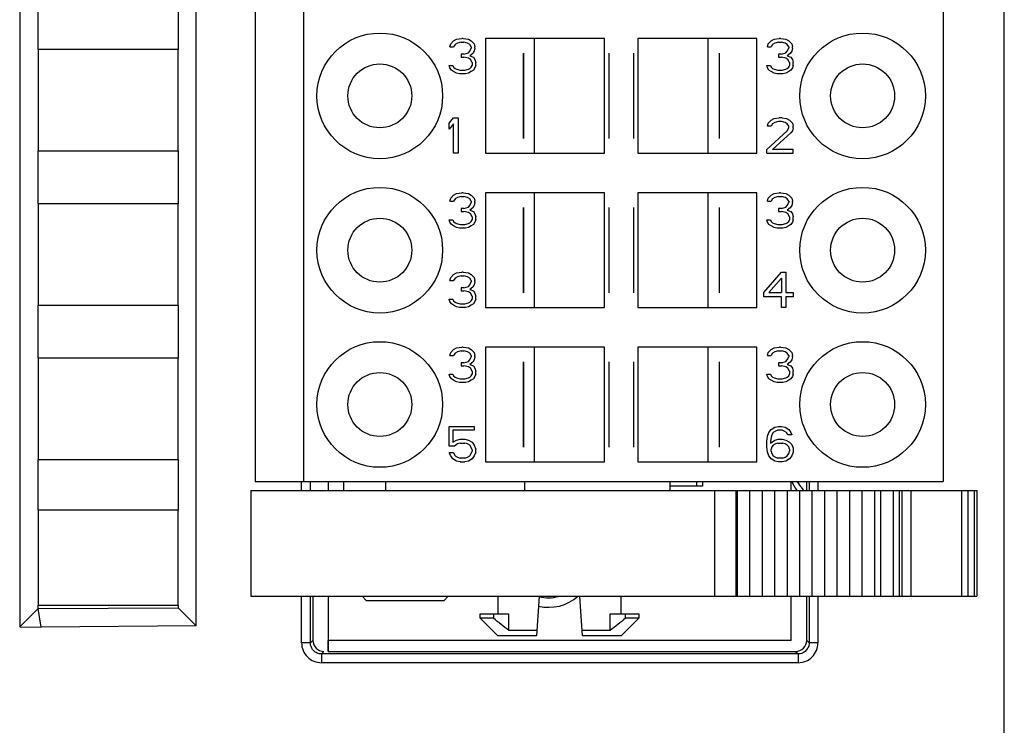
# Model space of a CAD drawing. Header units: millimetres. Extents: x 0 to 594, y 0 to 420.
# Tile 186 of 236: x 437 to 459, y 155 to 171. Entities that reach past the tile are written whole.
import ezdxf

# ---------------------------------------------------------------- set-up
doc = ezdxf.new("R2010")
doc.units = ezdxf.units.MM
doc.header["$LTSCALE"] = 32.67
doc.layers.get('0').update_dxf_attribs({"linetype": 'CONTINUOUS'})
for name, color, linetype in [('02___PRT_ALL_AXES', 7, 'CONTINUOUS'), ('1', 7, 'CONTINUOUS'), ('INTFCLR_139', 7, 'CONTINUOUS')]:
    doc.layers.add(name, color=color, linetype=linetype)

msp = doc.modelspace()

# ---------------------------------------------------------------- linework, layer by layer
at = {"color": 9, "linetype": 'CONTINUOUS'}
for p, q in [((459.4183, 147.6325), (459.4183, 237.39672)), ((443.4797, 160.81461), (443.4797, 161.01461)), ((443.67958, 160.81461), (443.67958, 161.01461)), ((445.38849, 160.81461), (445.38849, 161.01461)), ((448.54278, 160.81461), (448.54278, 161.01461)), ((452.84143, 160.81461), (452.84143, 158.41461)), ((453.32501, 160.81461), (453.32501, 158.41461)), ((454.99181, 161.01461), (454.99181, 160.81461)), ((455.19169, 161.01461), (455.19169, 160.81461)), ((456.61169, 160.81461), (456.61169, 158.41461)), ((456.89454, 160.81461), (456.89454, 158.41461)), ((457.03592, 160.81461), (457.03592, 158.41461)), ((457.29449, 160.81461), (457.29449, 158.41461)), ((458.45021, 160.81461), (458.45021, 158.41461)), ((458.59164, 160.81461), (458.59164, 158.41461)), ((458.73301, 160.81461), (458.73301, 158.41461)), ((443.4797, 157.35834), (443.4797, 158.41461)), ((443.67958, 157.35834), (443.67958, 158.41461)), ((454.99181, 158.41461), (454.99181, 157.35834)), ((455.19169, 158.41461), (455.19169, 157.35834)), ((443.67958, 157.35834), (443.4797, 157.35834)), ((443.67958, 157.35834), (443.73569, 157.41446)), ((454.99181, 157.35834), (454.93569, 157.41446)), ((455.19169, 157.35834), (454.99181, 157.35834)), ((443.98554, 157.16461), (443.92943, 157.10849)), ((454.74196, 157.10849), (443.92943, 157.10849)), ((443.92943, 157.10849), (443.92943, 156.90861)), ((454.68585, 157.16461), (454.74196, 157.10849)), ((454.74196, 157.10849), (454.74196, 156.90861)), ((454.74196, 156.90861), (443.92943, 156.90861))]:
    msp.add_line(p, q, dxfattribs=at)
at = {"color": 7, "linetype": 'CONTINUOUS'}
for p, q in [((437.08569, 227.11218), (437.08569, 157.71946)), ((441.08569, 157.74824), (441.08569, 227.07925)), ((442.42849, 224.01461), (442.42849, 161.01461)), ((443.52849, 161.01461), (443.52849, 224.01461)), ((458.02849, 224.01461), (458.02849, 161.01461)), ((437.50582, 170.81461), (437.50582, 172.01461)), ((440.68157, 172.01461), (440.68157, 170.81461)), ((446.84516, 170.87737), (446.86183, 170.94546)), ((446.84516, 170.87737), (446.92849, 170.87737)), ((446.86183, 170.94546), (446.92849, 171.01354)), ((446.92849, 171.01354), (446.99516, 171.04759)), ((446.96183, 170.92844), (446.92849, 170.87737)), ((447.01183, 170.96248), (446.96183, 170.92844)), ((446.99516, 171.04759), (447.11183, 171.06461)), ((447.09516, 170.9795), (447.01183, 170.96248)), ((447.09516, 170.9795), (447.16183, 170.9795)), ((447.14516, 171.06461), (447.11183, 171.06461)), ((447.14516, 171.06461), (447.26183, 171.04759)), ((447.24516, 170.96248), (447.16183, 170.9795)), ((447.29516, 170.92844), (447.24516, 170.96248)), ((447.26183, 171.04759), (447.32849, 171.01354)), ((447.32849, 170.87737), (447.29516, 170.92844)), ((447.32849, 171.01354), (447.39516, 170.94546)), ((447.32849, 170.87737), (447.32849, 170.84333)), ((447.39516, 170.94546), (447.41183, 170.87737)), ((447.41183, 170.84333), (447.41183, 170.87737)), ((450.35349, 171.06461), (447.65351, 171.06461)), ((447.65351, 171.06461), (447.65351, 168.46461)), ((448.75349, 171.06461), (448.75349, 168.46461)), ((450.35349, 168.46461), (450.35349, 171.06461)), ((453.80348, 171.06461), (451.10349, 171.06461)), ((451.10349, 171.06461), (451.10349, 168.46461)), ((452.70349, 168.46461), (452.70349, 171.06461)), ((453.80348, 168.46461), (453.80348, 171.06461)), ((454.04516, 170.87737), (454.06183, 170.94546)), ((454.04516, 170.87737), (454.12849, 170.87737)), ((454.06183, 170.94546), (454.12849, 171.01354)), ((454.12849, 171.01354), (454.19516, 171.04759)), ((454.16183, 170.92844), (454.12849, 170.87737)), ((454.21183, 170.96248), (454.16183, 170.92844)), ((454.19516, 171.04759), (454.31183, 171.06461)), ((454.29516, 170.9795), (454.21183, 170.96248)), ((454.29516, 170.9795), (454.36183, 170.9795)), ((454.34516, 171.06461), (454.31183, 171.06461)), ((454.34516, 171.06461), (454.46183, 171.04759)), ((454.44516, 170.96248), (454.36183, 170.9795)), ((454.49516, 170.92844), (454.44516, 170.96248)), ((454.46183, 171.04759), (454.52849, 171.01354)), ((454.52849, 170.87737), (454.49516, 170.92844)), ((454.52849, 171.01354), (454.59516, 170.94546)), ((454.52849, 170.87737), (454.52849, 170.84333)), ((454.59516, 170.94546), (454.61183, 170.87737)), ((454.61183, 170.84333), (454.61183, 170.87737)), ((440.68169, 170.81461), (437.50569, 170.81461)), ((437.50569, 170.81461), (437.50569, 168.51461)), ((440.68169, 168.51461), (440.68169, 170.81461)), ((447.16183, 170.70716), (447.09516, 170.70716)), ((447.09516, 170.70716), (447.09516, 170.63908)), ((447.09516, 170.63908), (447.16183, 170.63908)), ((447.16183, 170.70716), (447.26183, 170.7412)), ((447.26183, 170.62206), (447.16183, 170.63908)), ((447.26183, 170.7412), (447.29516, 170.77525)), ((447.29516, 170.77525), (447.32849, 170.84333)), ((447.36183, 170.72418), (447.29516, 170.67312)), ((447.29516, 170.67312), (447.37849, 170.63908)), ((447.39516, 170.77525), (447.36183, 170.72418)), ((447.37849, 170.63908), (447.41183, 170.58801)), ((447.41183, 170.84333), (447.39516, 170.77525)), ((454.36183, 170.70716), (454.29516, 170.70716)), ((454.29516, 170.70716), (454.29516, 170.63908)), ((454.29516, 170.63908), (454.36183, 170.63908)), ((454.36183, 170.70716), (454.46183, 170.7412)), ((454.46183, 170.62206), (454.36183, 170.63908)), ((454.46183, 170.7412), (454.49516, 170.77525)), ((454.49516, 170.77525), (454.52849, 170.84333)), ((454.56183, 170.72418), (454.49516, 170.67312)), ((454.49516, 170.67312), (454.57849, 170.63908)), ((454.59516, 170.77525), (454.56183, 170.72418)), ((454.57849, 170.63908), (454.61183, 170.58801)), ((454.61183, 170.84333), (454.59516, 170.77525)), ((446.82849, 170.45184), (446.91183, 170.45184)), ((446.84516, 170.40078), (446.82849, 170.45184)), ((446.91183, 170.45184), (446.92849, 170.4178)), ((446.92849, 170.4178), (446.96183, 170.38376)), ((447.31183, 170.58801), (447.26183, 170.62206)), ((447.29516, 170.38376), (447.32849, 170.4178)), ((447.34516, 170.51993), (447.31183, 170.58801)), ((447.32849, 170.4178), (447.34516, 170.45184)), ((447.34516, 170.51993), (447.34516, 170.45184)), ((447.41183, 170.58801), (447.42849, 170.51993)), ((447.42849, 170.45184), (447.41183, 170.40078)), ((447.42849, 170.45184), (447.42849, 170.51993)), ((454.02849, 170.45184), (454.11183, 170.45184)), ((454.04516, 170.40078), (454.02849, 170.45184)), ((454.11183, 170.45184), (454.12849, 170.4178)), ((454.12849, 170.4178), (454.16183, 170.38376)), ((454.51183, 170.58801), (454.46183, 170.62206)), ((454.49516, 170.38376), (454.52849, 170.4178)), ((454.54516, 170.51993), (454.51183, 170.58801)), ((454.52849, 170.4178), (454.54516, 170.45184)), ((454.54516, 170.51993), (454.54516, 170.45184)), ((454.61183, 170.58801), (454.62849, 170.51993)), ((454.62849, 170.45184), (454.61183, 170.40078)), ((454.62849, 170.45184), (454.62849, 170.51993)), ((446.87849, 170.34971), (446.84516, 170.40078)), ((446.92849, 170.31567), (446.87849, 170.34971)), ((446.99516, 170.28163), (446.92849, 170.31567)), ((446.96183, 170.38376), (446.99516, 170.36674)), ((446.99516, 170.36674), (447.07849, 170.34971)), ((447.06183, 170.26461), (446.99516, 170.28163)), ((447.19516, 170.26461), (447.06183, 170.26461)), ((447.07849, 170.34971), (447.17849, 170.34971)), ((447.17849, 170.34971), (447.26183, 170.36674)), ((447.26183, 170.28163), (447.19516, 170.26461)), ((447.26183, 170.36674), (447.29516, 170.38376)), ((447.32849, 170.31567), (447.26183, 170.28163)), ((447.37849, 170.34971), (447.32849, 170.31567)), ((447.41183, 170.40078), (447.37849, 170.34971)), ((454.07849, 170.34971), (454.04516, 170.40078)), ((454.12849, 170.31567), (454.07849, 170.34971)), ((454.19516, 170.28163), (454.12849, 170.31567)), ((454.16183, 170.38376), (454.19516, 170.36674)), ((454.19516, 170.36674), (454.27849, 170.34971)), ((454.26183, 170.26461), (454.19516, 170.28163)), ((454.39516, 170.26461), (454.26183, 170.26461)), ((454.27849, 170.34971), (454.37849, 170.34971)), ((454.37849, 170.34971), (454.46183, 170.36674)), ((454.46183, 170.28163), (454.39516, 170.26461)), ((454.46183, 170.36674), (454.49516, 170.38376)), ((454.52849, 170.31567), (454.46183, 170.28163)), ((454.57849, 170.34971), (454.52849, 170.31567)), ((454.61183, 170.40078), (454.57849, 170.34971)), ((446.82849, 169.14546), (446.92849, 169.26461)), ((446.82849, 169.00929), (446.82849, 169.14546)), ((446.92849, 169.12844), (446.82849, 169.00929)), ((446.92849, 169.26461), (447.02849, 169.26461)), ((446.92849, 168.46461), (446.92849, 169.12844)), ((447.02849, 169.26461), (447.02849, 168.46461)), ((454.04516, 169.07737), (454.06183, 169.14546)), ((454.12849, 169.07737), (454.04516, 169.07737)), ((454.06183, 169.14546), (454.12849, 169.21354)), ((454.12849, 169.21354), (454.19516, 169.24759)), ((454.16183, 169.12844), (454.12849, 169.07737)), ((454.21183, 169.16248), (454.16183, 169.12844)), ((454.19516, 169.24759), (454.31183, 169.26461)), ((454.29516, 169.1795), (454.21183, 169.16248)), ((454.36183, 169.1795), (454.29516, 169.1795)), ((454.37849, 169.26461), (454.31183, 169.26461)), ((454.44516, 169.16248), (454.36183, 169.1795)), ((454.37849, 169.26461), (454.47849, 169.24759)), ((454.49516, 169.12844), (454.44516, 169.16248)), ((454.47849, 169.24759), (454.54516, 169.21354)), ((454.52849, 169.07737), (454.49516, 169.12844)), ((454.52849, 169.04333), (454.52849, 169.07737)), ((454.54516, 169.21354), (454.61183, 169.14546)), ((454.61183, 169.14546), (454.62849, 169.07737)), ((454.62849, 169.04333), (454.62849, 169.07737)), ((454.02849, 168.54971), (454.49516, 168.97525)), ((454.57849, 168.92418), (454.16183, 168.54971)), ((454.49516, 168.97525), (454.52849, 169.04333)), ((454.61183, 168.97525), (454.57849, 168.92418)), ((454.62849, 169.04333), (454.61183, 168.97525)), ((437.50569, 168.51461), (440.68169, 168.51461)), ((437.50582, 167.31461), (437.50582, 168.51461)), ((440.68157, 168.51461), (440.68157, 167.31461)), ((447.02849, 168.46461), (446.92849, 168.46461)), ((447.65351, 168.46461), (450.35349, 168.46461)), ((451.10349, 168.46461), (453.80348, 168.46461)), ((454.02849, 168.46461), (454.02849, 168.54971)), ((454.02849, 168.46461), (454.62849, 168.46461)), ((454.62849, 168.54971), (454.16183, 168.54971)), ((454.62849, 168.46461), (454.62849, 168.54971)), ((446.86183, 167.44546), (446.92849, 167.51354)), ((446.92849, 167.51354), (446.99516, 167.54759)), ((446.99516, 167.54759), (447.11183, 167.56461)), ((447.14516, 167.56461), (447.11183, 167.56461)), ((447.14516, 167.56461), (447.26183, 167.54759)), ((447.26183, 167.54759), (447.32849, 167.51354)), ((447.32849, 167.51354), (447.39516, 167.44546)), ((450.35349, 167.56461), (447.65351, 167.56461)), ((447.65351, 167.56461), (447.65351, 164.96461)), ((448.75349, 167.56461), (448.75349, 164.96461)), ((450.35349, 164.96461), (450.35349, 167.56461)), ((453.80348, 167.56461), (451.10349, 167.56461)), ((451.10349, 167.56461), (451.10349, 164.96461)), ((452.70349, 164.96461), (452.70349, 167.56461)), ((453.80348, 164.96461), (453.80348, 167.56461)), ((454.06183, 167.44546), (454.12849, 167.51354)), ((454.12849, 167.51354), (454.19516, 167.54759)), ((454.19516, 167.54759), (454.31183, 167.56461)), ((454.34516, 167.56461), (454.31183, 167.56461)), ((454.34516, 167.56461), (454.46183, 167.54759)), ((454.46183, 167.54759), (454.52849, 167.51354)), ((454.52849, 167.51354), (454.59516, 167.44546)), ((440.68169, 167.31461), (437.50569, 167.31461)), ((437.50569, 167.31461), (437.50569, 165.01461)), ((440.68169, 165.01461), (440.68169, 167.31461)), ((446.84516, 167.37737), (446.86183, 167.44546)), ((446.84516, 167.37737), (446.92849, 167.37737)), ((446.96183, 167.42844), (446.92849, 167.37737)), ((447.01183, 167.46248), (446.96183, 167.42844)), ((447.09516, 167.4795), (447.01183, 167.46248)), ((447.09516, 167.4795), (447.16183, 167.4795)), ((447.24516, 167.46248), (447.16183, 167.4795)), ((447.29516, 167.42844), (447.24516, 167.46248)), ((447.32849, 167.37737), (447.29516, 167.42844)), ((447.29516, 167.27525), (447.32849, 167.34333)), ((447.32849, 167.37737), (447.32849, 167.34333)), ((447.39516, 167.44546), (447.41183, 167.37737)), ((447.41183, 167.34333), (447.39516, 167.27525)), ((447.41183, 167.34333), (447.41183, 167.37737)), ((454.04516, 167.37737), (454.06183, 167.44546)), ((454.04516, 167.37737), (454.12849, 167.37737)), ((454.16183, 167.42844), (454.12849, 167.37737)), ((454.21183, 167.46248), (454.16183, 167.42844)), ((454.29516, 167.4795), (454.21183, 167.46248)), ((454.29516, 167.4795), (454.36183, 167.4795)), ((454.44516, 167.46248), (454.36183, 167.4795)), ((454.49516, 167.42844), (454.44516, 167.46248)), ((454.52849, 167.37737), (454.49516, 167.42844)), ((454.49516, 167.27525), (454.52849, 167.34333)), ((454.52849, 167.37737), (454.52849, 167.34333)), ((454.59516, 167.44546), (454.61183, 167.37737)), ((454.61183, 167.34333), (454.59516, 167.27525)), ((454.61183, 167.34333), (454.61183, 167.37737)), ((447.16183, 167.20716), (447.09516, 167.20716)), ((447.09516, 167.20716), (447.09516, 167.13908)), ((447.09516, 167.13908), (447.16183, 167.13908)), ((447.16183, 167.20716), (447.26183, 167.2412)), ((447.26183, 167.12206), (447.16183, 167.13908)), ((447.26183, 167.2412), (447.29516, 167.27525)), ((447.31183, 167.08801), (447.26183, 167.12206)), ((447.36183, 167.22418), (447.29516, 167.17312)), ((447.29516, 167.17312), (447.37849, 167.13908)), ((447.34516, 167.01993), (447.31183, 167.08801)), ((447.39516, 167.27525), (447.36183, 167.22418)), ((447.37849, 167.13908), (447.41183, 167.08801)), ((447.41183, 167.08801), (447.42849, 167.01993)), ((454.36183, 167.20716), (454.29516, 167.20716)), ((454.29516, 167.20716), (454.29516, 167.13908)), ((454.29516, 167.13908), (454.36183, 167.13908)), ((454.36183, 167.20716), (454.46183, 167.2412)), ((454.46183, 167.12206), (454.36183, 167.13908)), ((454.46183, 167.2412), (454.49516, 167.27525)), ((454.51183, 167.08801), (454.46183, 167.12206)), ((454.56183, 167.22418), (454.49516, 167.17312)), ((454.49516, 167.17312), (454.57849, 167.13908)), ((454.54516, 167.01993), (454.51183, 167.08801)), ((454.59516, 167.27525), (454.56183, 167.22418)), ((454.57849, 167.13908), (454.61183, 167.08801)), ((454.61183, 167.08801), (454.62849, 167.01993)), ((446.82849, 166.95184), (446.91183, 166.95184)), ((446.84516, 166.90078), (446.82849, 166.95184)), ((446.87849, 166.84971), (446.84516, 166.90078)), ((446.92849, 166.81567), (446.87849, 166.84971)), ((446.91183, 166.95184), (446.92849, 166.9178)), ((446.92849, 166.9178), (446.96183, 166.88376)), ((446.96183, 166.88376), (446.99516, 166.86674)), ((446.99516, 166.86674), (447.07849, 166.84971)), ((447.07849, 166.84971), (447.17849, 166.84971)), ((447.17849, 166.84971), (447.26183, 166.86674)), ((447.26183, 166.86674), (447.29516, 166.88376)), ((447.29516, 166.88376), (447.32849, 166.9178)), ((447.32849, 166.9178), (447.34516, 166.95184)), ((447.37849, 166.84971), (447.32849, 166.81567)), ((447.34516, 167.01993), (447.34516, 166.95184)), ((447.41183, 166.90078), (447.37849, 166.84971)), ((447.42849, 166.95184), (447.41183, 166.90078)), ((447.42849, 166.95184), (447.42849, 167.01993)), ((454.02849, 166.95184), (454.11183, 166.95184)), ((454.04516, 166.90078), (454.02849, 166.95184)), ((454.07849, 166.84971), (454.04516, 166.90078)), ((454.12849, 166.81567), (454.07849, 166.84971)), ((454.11183, 166.95184), (454.12849, 166.9178)), ((454.12849, 166.9178), (454.16183, 166.88376)), ((454.16183, 166.88376), (454.19516, 166.86674)), ((454.19516, 166.86674), (454.27849, 166.84971)), ((454.27849, 166.84971), (454.37849, 166.84971)), ((454.37849, 166.84971), (454.46183, 166.86674)), ((454.46183, 166.86674), (454.49516, 166.88376)), ((454.49516, 166.88376), (454.52849, 166.9178)), ((454.52849, 166.9178), (454.54516, 166.95184)), ((454.57849, 166.84971), (454.52849, 166.81567)), ((454.54516, 167.01993), (454.54516, 166.95184)), ((454.61183, 166.90078), (454.57849, 166.84971)), ((454.62849, 166.95184), (454.61183, 166.90078)), ((454.62849, 166.95184), (454.62849, 167.01993)), ((446.99516, 166.78163), (446.92849, 166.81567)), ((447.06183, 166.76461), (446.99516, 166.78163)), ((447.19516, 166.76461), (447.06183, 166.76461)), ((447.26183, 166.78163), (447.19516, 166.76461)), ((447.32849, 166.81567), (447.26183, 166.78163)), ((454.19516, 166.78163), (454.12849, 166.81567)), ((454.26183, 166.76461), (454.19516, 166.78163)), ((454.39516, 166.76461), (454.26183, 166.76461)), ((454.46183, 166.78163), (454.39516, 166.76461)), ((454.52849, 166.81567), (454.46183, 166.78163)), ((446.86183, 165.64546), (446.92849, 165.71354)), ((446.92849, 165.71354), (446.99516, 165.74759)), ((446.99516, 165.74759), (447.11183, 165.76461)), ((447.14516, 165.76461), (447.11183, 165.76461)), ((447.14516, 165.76461), (447.26183, 165.74759)), ((447.26183, 165.74759), (447.32849, 165.71354)), ((447.32849, 165.71354), (447.39516, 165.64546)), ((453.96183, 165.30503), (454.36183, 165.76461)), ((454.36183, 165.76461), (454.46183, 165.76461)), ((454.46183, 165.76461), (454.46183, 165.30503)), ((446.84516, 165.57737), (446.86183, 165.64546)), ((446.84516, 165.57737), (446.92849, 165.57737)), ((446.96183, 165.62844), (446.92849, 165.57737)), ((447.01183, 165.66248), (446.96183, 165.62844)), ((447.09516, 165.6795), (447.01183, 165.66248)), ((447.09516, 165.6795), (447.16183, 165.6795)), ((447.24516, 165.66248), (447.16183, 165.6795)), ((447.29516, 165.62844), (447.24516, 165.66248)), ((447.32849, 165.57737), (447.29516, 165.62844)), ((447.29516, 165.47525), (447.32849, 165.54333)), ((447.32849, 165.57737), (447.32849, 165.54333)), ((447.39516, 165.64546), (447.41183, 165.57737)), ((447.41183, 165.54333), (447.39516, 165.47525)), ((447.41183, 165.54333), (447.41183, 165.57737)), ((454.36183, 165.62844), (454.07849, 165.30503)), ((454.36183, 165.62844), (454.36183, 165.30503)), ((447.16183, 165.40716), (447.09516, 165.40716)), ((447.09516, 165.40716), (447.09516, 165.33908)), ((447.09516, 165.33908), (447.16183, 165.33908)), ((447.16183, 165.40716), (447.26183, 165.4412)), ((447.26183, 165.32206), (447.16183, 165.33908)), ((447.26183, 165.4412), (447.29516, 165.47525)), ((447.31183, 165.28801), (447.26183, 165.32206)), ((447.36183, 165.42418), (447.29516, 165.37312)), ((447.29516, 165.37312), (447.37849, 165.33908)), ((447.34516, 165.21993), (447.31183, 165.28801)), ((447.39516, 165.47525), (447.36183, 165.42418)), ((447.37849, 165.33908), (447.41183, 165.28801)), ((447.41183, 165.28801), (447.42849, 165.21993)), ((453.96183, 165.20291), (453.96183, 165.30503)), ((454.07849, 165.30503), (454.36183, 165.30503)), ((454.46183, 165.30503), (454.62849, 165.30503)), ((454.62849, 165.30503), (454.62849, 165.20291)), ((446.82849, 165.15184), (446.91183, 165.15184)), ((446.84516, 165.10078), (446.82849, 165.15184)), ((446.87849, 165.04971), (446.84516, 165.10078)), ((446.92849, 165.01567), (446.87849, 165.04971)), ((446.91183, 165.15184), (446.92849, 165.1178)), ((446.92849, 165.1178), (446.96183, 165.08376)), ((446.96183, 165.08376), (446.99516, 165.06674)), ((446.99516, 165.06674), (447.07849, 165.04971)), ((447.07849, 165.04971), (447.17849, 165.04971)), ((447.17849, 165.04971), (447.26183, 165.06674)), ((447.26183, 165.06674), (447.29516, 165.08376)), ((447.29516, 165.08376), (447.32849, 165.1178)), ((447.32849, 165.1178), (447.34516, 165.15184)), ((447.37849, 165.04971), (447.32849, 165.01567)), ((447.34516, 165.21993), (447.34516, 165.15184)), ((447.41183, 165.10078), (447.37849, 165.04971)), ((447.42849, 165.15184), (447.41183, 165.10078)), ((447.42849, 165.15184), (447.42849, 165.21993)), ((454.36183, 165.20291), (453.96183, 165.20291)), ((454.36183, 164.96461), (454.36183, 165.20291)), ((454.62849, 165.20291), (454.46183, 165.20291)), ((454.46183, 165.20291), (454.46183, 164.96461)), ((437.50569, 165.01461), (440.68169, 165.01461)), ((437.50582, 163.81461), (437.50582, 165.01461)), ((440.68157, 165.01461), (440.68157, 163.81461)), ((446.99516, 164.98163), (446.92849, 165.01567)), ((447.06183, 164.96461), (446.99516, 164.98163)), ((447.19516, 164.96461), (447.06183, 164.96461)), ((447.26183, 164.98163), (447.19516, 164.96461)), ((447.32849, 165.01567), (447.26183, 164.98163)), ((447.65351, 164.96461), (450.35349, 164.96461)), ((451.10349, 164.96461), (453.80348, 164.96461)), ((454.46183, 164.96461), (454.36183, 164.96461)), ((446.84516, 163.87737), (446.86183, 163.94546)), ((446.86183, 163.94546), (446.92849, 164.01354)), ((446.92849, 164.01354), (446.99516, 164.04759)), ((446.96183, 163.92844), (446.92849, 163.87737)), ((447.01183, 163.96248), (446.96183, 163.92844)), ((446.99516, 164.04759), (447.11183, 164.06461)), ((447.09516, 163.9795), (447.01183, 163.96248)), ((447.09516, 163.9795), (447.16183, 163.9795)), ((447.14516, 164.06461), (447.11183, 164.06461)), ((447.14516, 164.06461), (447.26183, 164.04759)), ((447.24516, 163.96248), (447.16183, 163.9795)), ((447.29516, 163.92844), (447.24516, 163.96248)), ((447.26183, 164.04759), (447.32849, 164.01354)), ((447.32849, 163.87737), (447.29516, 163.92844)), ((447.32849, 164.01354), (447.39516, 163.94546)), ((447.39516, 163.94546), (447.41183, 163.87737)), ((450.35349, 164.06461), (447.65351, 164.06461)), ((447.65351, 164.06461), (447.65351, 161.46461)), ((448.75349, 164.06461), (448.75349, 161.46461)), ((450.35349, 161.46461), (450.35349, 164.06461)), ((453.80348, 164.06461), (451.10349, 164.06461)), ((451.10349, 164.06461), (451.10349, 161.46461)), ((452.70349, 161.46461), (452.70349, 164.06461)), ((453.80348, 161.46461), (453.80348, 164.06461)), ((454.04516, 163.87628), (454.06183, 163.94437)), ((454.06183, 163.94437), (454.12849, 164.01245)), ((454.12849, 164.01245), (454.19516, 164.04649)), ((454.16183, 163.92734), (454.12849, 163.87628)), ((454.21183, 163.96139), (454.16183, 163.92734)), ((454.19516, 164.04649), (454.31183, 164.06351)), ((454.29516, 163.97841), (454.21183, 163.96139)), ((454.29516, 163.97841), (454.36183, 163.97841)), ((454.34516, 164.06351), (454.31183, 164.06351)), ((454.34516, 164.06351), (454.46183, 164.04649)), ((454.44516, 163.96139), (454.36183, 163.97841)), ((454.49516, 163.92734), (454.44516, 163.96139)), ((454.46183, 164.04649), (454.52849, 164.01245)), ((454.52849, 163.87628), (454.49516, 163.92734)), ((454.52849, 164.01245), (454.59516, 163.94437)), ((454.59516, 163.94437), (454.61183, 163.87628)), ((440.68169, 163.81461), (437.50569, 163.81461)), ((437.50569, 163.81461), (437.50569, 161.51461)), ((440.68169, 161.51461), (440.68169, 163.81461)), ((446.84516, 163.87737), (446.92849, 163.87737)), ((447.16183, 163.70716), (447.09516, 163.70716)), ((447.09516, 163.70716), (447.09516, 163.63908)), ((447.16183, 163.70716), (447.26183, 163.7412)), ((447.26183, 163.7412), (447.29516, 163.77525)), ((447.29516, 163.77525), (447.32849, 163.84333)), ((447.36183, 163.72418), (447.29516, 163.67312)), ((447.32849, 163.87737), (447.32849, 163.84333)), ((447.39516, 163.77525), (447.36183, 163.72418)), ((447.41183, 163.84333), (447.39516, 163.77525)), ((447.41183, 163.84333), (447.41183, 163.87737)), ((454.04516, 163.87628), (454.12849, 163.87628)), ((454.36183, 163.70607), (454.29516, 163.70607)), ((454.29516, 163.70607), (454.29516, 163.63798)), ((454.36183, 163.70607), (454.46183, 163.74011)), ((454.46183, 163.74011), (454.49516, 163.77415)), ((454.49516, 163.77415), (454.52849, 163.84224)), ((454.56183, 163.72309), (454.49516, 163.67203)), ((454.52849, 163.87628), (454.52849, 163.84224)), ((454.59516, 163.77415), (454.56183, 163.72309)), ((454.61183, 163.84224), (454.59516, 163.77415)), ((454.61183, 163.84224), (454.61183, 163.87628)), ((447.09516, 163.63908), (447.16183, 163.63908)), ((447.26183, 163.62206), (447.16183, 163.63908)), ((447.31183, 163.58801), (447.26183, 163.62206)), ((447.29516, 163.67312), (447.37849, 163.63908)), ((447.34516, 163.51993), (447.31183, 163.58801)), ((447.34516, 163.51993), (447.34516, 163.45184)), ((447.37849, 163.63908), (447.41183, 163.58801)), ((447.41183, 163.58801), (447.42849, 163.51993)), ((447.42849, 163.45184), (447.42849, 163.51993)), ((454.29516, 163.63798), (454.36183, 163.63798)), ((454.46183, 163.62096), (454.36183, 163.63798)), ((454.51183, 163.58692), (454.46183, 163.62096)), ((454.49516, 163.67203), (454.57849, 163.63798)), ((454.54516, 163.51883), (454.51183, 163.58692)), ((454.54516, 163.51883), (454.54516, 163.45075)), ((454.57849, 163.63798), (454.61183, 163.58692)), ((454.61183, 163.58692), (454.62849, 163.51883)), ((454.62849, 163.45075), (454.62849, 163.51883)), ((446.82849, 163.45184), (446.91183, 163.45184)), ((446.84516, 163.40078), (446.82849, 163.45184)), ((446.87849, 163.34971), (446.84516, 163.40078)), ((446.92849, 163.31567), (446.87849, 163.34971)), ((446.91183, 163.45184), (446.92849, 163.4178)), ((446.92849, 163.4178), (446.96183, 163.38376)), ((446.99516, 163.28163), (446.92849, 163.31567)), ((446.96183, 163.38376), (446.99516, 163.36674)), ((446.99516, 163.36674), (447.07849, 163.34971)), ((447.06183, 163.26461), (446.99516, 163.28163)), ((447.19516, 163.26461), (447.06183, 163.26461)), ((447.07849, 163.34971), (447.17849, 163.34971)), ((447.17849, 163.34971), (447.26183, 163.36674)), ((447.26183, 163.28163), (447.19516, 163.26461)), ((447.26183, 163.36674), (447.29516, 163.38376)), ((447.32849, 163.31567), (447.26183, 163.28163)), ((447.29516, 163.38376), (447.32849, 163.4178)), ((447.32849, 163.4178), (447.34516, 163.45184)), ((447.37849, 163.34971), (447.32849, 163.31567)), ((447.41183, 163.40078), (447.37849, 163.34971)), ((447.42849, 163.45184), (447.41183, 163.40078)), ((454.02849, 163.45075), (454.11183, 163.45075)), ((454.04516, 163.39969), (454.02849, 163.45075)), ((454.07849, 163.34862), (454.04516, 163.39969)), ((454.12849, 163.31458), (454.07849, 163.34862)), ((454.11183, 163.45075), (454.12849, 163.41671)), ((454.12849, 163.41671), (454.16183, 163.38266)), ((454.19516, 163.28054), (454.12849, 163.31458)), ((454.16183, 163.38266), (454.19516, 163.36564)), ((454.19516, 163.36564), (454.27849, 163.34862)), ((454.26183, 163.26351), (454.19516, 163.28054)), ((454.39516, 163.26351), (454.26183, 163.26351)), ((454.27849, 163.34862), (454.37849, 163.34862)), ((454.37849, 163.34862), (454.46183, 163.36564)), ((454.46183, 163.28054), (454.39516, 163.26351)), ((454.46183, 163.36564), (454.49516, 163.38266)), ((454.52849, 163.31458), (454.46183, 163.28054)), ((454.49516, 163.38266), (454.52849, 163.41671)), ((454.52849, 163.41671), (454.54516, 163.45075)), ((454.57849, 163.34862), (454.52849, 163.31458)), ((454.61183, 163.39969), (454.57849, 163.34862)), ((454.62849, 163.45075), (454.61183, 163.39969)), ((446.82849, 162.26461), (447.39516, 162.26461)), ((446.82849, 161.82206), (446.82849, 162.26461)), ((447.39516, 162.1795), (446.91183, 162.1795)), ((446.91183, 162.1795), (446.91183, 161.90716)), ((447.39516, 162.26461), (447.39516, 162.1795)), ((454.07849, 162.12844), (454.12849, 162.19652)), ((454.12849, 162.19652), (454.21183, 162.24759)), ((454.22849, 162.16248), (454.17849, 162.12844)), ((454.21183, 162.24759), (454.29516, 162.26461)), ((454.27849, 162.1795), (454.22849, 162.16248)), ((454.37849, 162.1795), (454.27849, 162.1795)), ((454.29516, 162.26461), (454.36183, 162.26461)), ((454.36183, 162.26461), (454.44516, 162.24759)), ((454.42849, 162.16248), (454.37849, 162.1795)), ((454.47849, 162.12844), (454.42849, 162.16248)), ((454.44516, 162.24759), (454.52849, 162.19652)), ((454.52849, 162.19652), (454.57849, 162.12844)), ((446.91183, 161.90716), (446.99516, 161.95823)), ((446.99516, 161.95823), (447.07849, 161.97525)), ((447.07849, 161.97525), (447.17849, 161.97525)), ((447.17849, 161.97525), (447.26183, 161.95823)), ((447.26183, 161.95823), (447.34516, 161.90716)), ((454.02849, 161.92418), (454.04516, 162.04333)), ((454.02849, 161.80503), (454.02849, 161.92418)), ((454.04516, 162.04333), (454.07849, 162.12844)), ((454.12849, 162.02631), (454.11183, 161.92418)), ((454.11183, 161.89014), (454.21183, 161.95823)), ((454.11183, 161.92418), (454.11183, 161.89014)), ((454.14516, 162.07737), (454.12849, 162.02631)), ((454.17849, 162.12844), (454.14516, 162.07737)), ((454.21183, 161.95823), (454.29516, 161.97525)), ((454.29516, 161.97525), (454.37849, 161.97525)), ((454.37849, 161.97525), (454.46183, 161.95823)), ((454.46183, 161.95823), (454.54516, 161.90716)), ((454.51183, 162.07737), (454.47849, 162.12844)), ((454.59516, 162.07737), (454.51183, 162.07737)), ((454.57849, 162.12844), (454.59516, 162.07737)), ((446.94516, 161.82206), (446.82849, 161.82206)), ((447.01183, 161.87312), (446.94516, 161.82206)), ((447.07849, 161.89014), (447.01183, 161.87312)), ((447.07849, 161.89014), (447.17849, 161.89014)), ((447.24516, 161.87312), (447.17849, 161.89014)), ((447.29516, 161.83908), (447.24516, 161.87312)), ((447.32849, 161.78801), (447.29516, 161.83908)), ((447.34516, 161.73695), (447.32849, 161.78801)), ((447.32849, 161.65184), (447.34516, 161.70291)), ((447.34516, 161.90716), (447.39516, 161.83908)), ((447.34516, 161.73695), (447.34516, 161.70291)), ((447.39516, 161.83908), (447.42849, 161.75397)), ((447.42849, 161.68588), (447.42849, 161.75397)), ((454.04516, 161.68588), (454.02849, 161.80503)), ((454.14516, 161.80503), (454.12849, 161.75397)), ((454.12849, 161.70291), (454.12849, 161.75397)), ((454.12849, 161.70291), (454.14516, 161.65184)), ((454.17849, 161.83908), (454.14516, 161.80503)), ((454.22849, 161.87312), (454.17849, 161.83908)), ((454.27849, 161.89014), (454.22849, 161.87312)), ((454.27849, 161.89014), (454.39516, 161.89014)), ((454.44516, 161.87312), (454.39516, 161.89014)), ((454.49516, 161.83908), (454.44516, 161.87312)), ((454.52849, 161.80503), (454.49516, 161.83908)), ((454.54516, 161.75397), (454.52849, 161.80503)), ((454.52849, 161.65184), (454.54516, 161.70291)), ((454.54516, 161.90716), (454.59516, 161.8561)), ((454.54516, 161.75397), (454.54516, 161.70291)), ((454.59516, 161.8561), (454.62849, 161.77099)), ((454.62849, 161.77099), (454.62849, 161.68588)), ((437.50569, 161.51461), (440.68169, 161.51461)), ((437.50582, 160.36461), (437.50582, 161.51461)), ((440.68157, 161.51461), (440.68157, 160.36461)), ((446.92849, 161.66886), (446.82849, 161.66886)), ((446.86183, 161.60078), (446.82849, 161.66886)), ((446.91183, 161.53269), (446.86183, 161.60078)), ((446.99516, 161.48163), (446.91183, 161.53269)), ((446.92849, 161.66886), (446.96183, 161.60078)), ((446.96183, 161.60078), (447.01183, 161.56674)), ((447.07849, 161.46461), (446.99516, 161.48163)), ((447.01183, 161.56674), (447.07849, 161.54971)), ((447.17849, 161.54971), (447.07849, 161.54971)), ((447.17849, 161.54971), (447.24516, 161.56674)), ((447.26183, 161.48163), (447.17849, 161.46461)), ((447.24516, 161.56674), (447.29516, 161.60078)), ((447.34516, 161.53269), (447.26183, 161.48163)), ((447.29516, 161.60078), (447.32849, 161.65184)), ((447.39516, 161.60078), (447.34516, 161.53269)), ((447.42849, 161.68588), (447.39516, 161.60078)), ((454.07849, 161.60078), (454.04516, 161.68588)), ((454.12849, 161.53269), (454.07849, 161.60078)), ((454.21183, 161.48163), (454.12849, 161.53269)), ((454.14516, 161.65184), (454.17849, 161.60078)), ((454.17849, 161.60078), (454.22849, 161.56674)), ((454.29516, 161.46461), (454.21183, 161.48163)), ((454.22849, 161.56674), (454.27849, 161.54971)), ((454.39516, 161.54971), (454.27849, 161.54971)), ((454.46183, 161.48163), (454.37849, 161.46461)), ((454.39516, 161.54971), (454.44516, 161.56674)), ((454.44516, 161.56674), (454.49516, 161.60078)), ((454.54516, 161.53269), (454.46183, 161.48163)), ((454.49516, 161.60078), (454.52849, 161.65184)), ((454.59516, 161.60078), (454.54516, 161.53269)), ((454.62849, 161.68588), (454.59516, 161.60078)), ((447.07849, 161.46461), (447.17849, 161.46461)), ((447.65351, 161.46461), (450.35349, 161.46461)), ((451.10349, 161.46461), (453.80348, 161.46461)), ((454.37849, 161.46461), (454.29516, 161.46461)), ((442.32849, 160.81461), (458.79155, 160.81461)), ((442.32849, 160.81461), (442.32849, 158.41461)), ((442.42849, 161.01461), (458.02849, 161.01461)), ((444.08569, 161.01461), (444.08569, 160.81461)), ((444.42849, 161.01461), (444.42849, 160.81461)), ((451.82849, 161.01461), (451.82849, 160.81461)), ((452.57446, 160.91461), (451.82849, 160.91461)), ((452.43569, 161.01461), (452.43569, 160.91461)), ((452.57446, 161.01461), (452.57446, 160.91461)), ((453.35927, 160.81461), (453.35927, 158.41461)), ((453.64209, 160.81461), (453.64209, 158.41461)), ((453.92491, 160.81461), (453.92491, 158.41461)), ((454.20773, 160.81461), (454.20773, 158.41461)), ((454.49055, 160.81461), (454.49055, 158.41461)), ((454.58569, 160.81461), (454.58569, 161.01461)), ((454.77337, 160.81461), (454.77337, 158.41461)), ((454.93569, 160.81461), (454.93569, 161.01461)), ((455.05619, 160.81461), (455.05619, 158.41461)), ((455.33901, 160.81461), (455.33901, 158.41461)), ((455.62183, 160.81461), (455.62183, 158.41461)), ((455.90465, 160.81461), (455.90465, 158.41461)), ((456.18747, 160.81461), (456.18747, 158.41461)), ((456.47029, 160.81461), (456.47029, 158.41461)), ((457.09449, 160.81461), (457.09449, 158.41461)), ((458.79159, 160.81461), (458.79159, 158.41461)), ((440.68169, 160.36461), (437.50569, 160.36461)), ((437.50569, 160.36461), (437.50569, 158.21461)), ((440.68169, 158.21461), (440.68169, 160.36461)), ((442.32849, 158.41461), (458.79155, 158.41461)), ((443.73569, 158.41461), (443.73569, 157.41446)), ((444.08569, 158.41461), (444.08569, 157.16461)), ((444.95349, 158.31461), (444.85349, 158.41461)), ((446.80349, 158.41461), (446.70349, 158.31461)), ((447.92849, 158.41461), (447.92849, 158.01561)), ((448.86815, 158.41461), (448.80867, 157.51461)), ((449.84832, 157.51461), (449.78884, 158.41461)), ((450.72849, 158.01561), (450.72849, 158.41461)), ((454.58569, 157.41461), (454.58569, 158.41461)), ((454.93569, 157.41446), (454.93569, 158.41461)), ((437.08569, 157.71946), (437.50584, 158.13475)), ((437.50569, 158.21461), (440.68169, 158.21461)), ((437.50584, 158.13475), (437.50582, 158.21461)), ((437.50584, 158.13475), (440.68131, 158.15065)), ((437.56848, 157.71461), (437.50584, 158.13475)), ((440.68157, 158.21461), (440.68155, 158.15238)), ((440.68155, 158.15238), (441.08569, 157.74824)), ((446.70349, 158.31461), (444.95349, 158.31461)), ((447.52849, 157.91661), (447.52849, 158.01561)), ((447.83183, 157.91661), (447.52849, 157.91661)), ((447.52849, 157.91661), (447.93049, 157.51461)), ((447.52861, 158.01561), (448.17714, 158.01561)), ((447.83183, 158.01561), (447.83183, 157.91661)), ((448.17714, 157.64161), (448.17714, 158.01561)), ((450.47985, 158.01561), (451.12838, 158.01561)), ((450.47985, 157.64161), (450.47985, 158.01561)), ((451.12849, 157.91661), (450.72649, 157.51461)), ((450.82516, 157.91661), (450.82516, 158.01561)), ((451.12849, 157.91661), (450.82516, 157.91661)), ((451.12849, 158.01561), (451.12849, 157.91661)), ((437.08504, 157.71881), (437.56848, 157.71461)), ((441.08569, 157.74518), (437.56848, 157.71461)), ((448.80867, 157.51461), (447.93065, 157.51461)), ((448.81706, 157.64161), (448.17714, 157.64161)), ((450.47985, 157.64161), (449.83993, 157.64161)), ((450.72634, 157.51461), (449.84832, 157.51461)), ((454.58569, 157.41461), (444.08569, 157.41461)), ((444.08569, 157.16461), (454.68585, 157.16461))]:
    msp.add_line(p, q, dxfattribs=at)
for centre, radius in [((445.25349, 169.76461), 1.425), ((456.20349, 169.76461), 1.425), ((445.25349, 169.76461), 0.725), ((456.20349, 169.76461), 0.725), ((445.25349, 166.26461), 1.425), ((456.20349, 166.26461), 1.425), ((445.25349, 166.26461), 0.725), ((456.20349, 166.26461), 0.725), ((445.25349, 162.76461), 1.425), ((456.20349, 162.76461), 1.425), ((445.25349, 162.76461), 0.725), ((456.20349, 162.76461), 0.725)]:
    msp.add_circle(centre, radius, dxfattribs=at)
at = {"color": 9, "linetype": 'CONTINUOUS'}
for centre, radius, start, end in [((455.60272, 161.49881), 1.00443, 208.816241, 219.804397), ((455.58612, 161.48579), 0.98334, 219.840648, 223.088447), ((454.74203, 157.35827), 0.44966, 269.991562, 0.008438)]:
    msp.add_arc(centre, radius, start, end, dxfattribs=at)
at = {"color": 2, "linetype": 'CONTINUOUS'}
msp.add_arc((449.08569, 159.16461), 1, 256.569647, 311.399011, dxfattribs=at)
at = {"color": 7, "linetype": 'CONTINUOUS'}
for centre, major_axis, ratio, start_param, end_param in [((455.51315, 161.41476), (0.70732, 0.70732), 0.99969546, -3.51535511, -3.28246558), ((443.98585, 157.41476), (0.17699, 0.17699), 0.99878277, 2.35680348, 3.92638183), ((454.68554, 157.41476), (0.17699, -0.17699), 0.99878277, -0.78478918, 0), ((454.68554, 157.41476), (-0.17699, 0.17699), 0.99878277, -3.14159265, -2.35680348)]:
    msp.add_ellipse(centre, major_axis=major_axis, ratio=ratio, start_param=start_param, end_param=end_param, dxfattribs=at)
for points in [[(448.17714, 157.64161), (448.0597, 157.73027), (447.94497, 157.82253), (447.83183, 157.91661)], [(450.82516, 157.91661), (450.71202, 157.82253), (450.59729, 157.73027), (450.47985, 157.64161)]]:
    msp.add_open_spline(points, degree=3, dxfattribs=at)
at = {"color": 9, "linetype": 'CONTINUOUS'}
for points, knots in [([(443.4797, 157.35834), (443.47953, 157.29984), (443.50308, 157.18153), (443.60322, 157.03214), (443.75263, 156.93191), (443.87093, 156.90861), (443.92943, 156.90861)], [0, 0, 0, 0, 0.25002272, 0.5000135, 0.74999363, 1, 1, 1, 1]), ([(443.75265, 157.18156), (443.71853, 157.21583), (443.68572, 157.27738), (443.67956, 157.34201), (443.67962, 157.35834)], [0, 0, 0, 0, 0.74756137, 1, 1, 1, 1]), ([(454.99178, 157.35834), (454.99179, 157.32582), (454.97901, 157.26014), (454.94173, 157.20453), (454.91876, 157.18156)], [0, 0, 0, 0, 0.50018796, 1, 1, 1, 1]), ([(443.92943, 157.10849), (443.8969, 157.10846), (443.83126, 157.12137), (443.77557, 157.15854), (443.75265, 157.18156)], [0, 0, 0, 0, 0.50021863, 1, 1, 1, 1]), ([(454.91876, 157.18156), (454.89578, 157.15858), (454.84017, 157.12129), (454.77448, 157.10851), (454.74196, 157.10852)], [0, 0, 0, 0, 0.49981204, 1, 1, 1, 1])]:
    msp.add_open_spline(points, degree=3, knots=knots, dxfattribs=at)
at = {"layer": '02___PRT_ALL_AXES', "color": 7, "linetype": 'CONTINUOUS'}
for radius, start, end in [(1, 256.55526, 311.328779), (0.7835, 253.844607, 286.491887)]:
    msp.add_arc((449.08569, 159.16461), radius, start, end, dxfattribs=at)
at = {"layer": '1', "color": 1, "linetype": 'CONTINUOUS'}
msp.add_line((444.08569, 157.16461), (444.08569, 157.41461), dxfattribs=at)
at = {"layer": 'INTFCLR_139', "color": 7, "linetype": 'CONTINUOUS'}
for p, q in [((448.50849, 170.73422), (448.50849, 168.79499)), ((448.50949, 170.73303), (448.50949, 168.79619)), ((450.44749, 170.73303), (450.44749, 168.79619)), ((450.44849, 170.73422), (450.44849, 168.79499)), ((451.00849, 170.73422), (451.00849, 168.79499)), ((451.00949, 170.73303), (451.00949, 168.79619)), ((452.94749, 170.73303), (452.94749, 168.79619)), ((452.94849, 170.73422), (452.94849, 168.79499)), ((448.50849, 167.23422), (448.50849, 165.29499)), ((448.50949, 167.23303), (448.50949, 165.29619)), ((450.44749, 167.23303), (450.44749, 165.29619)), ((450.44849, 167.23422), (450.44849, 165.29499)), ((451.00849, 167.23422), (451.00849, 165.29499)), ((451.00949, 167.23303), (451.00949, 165.29619)), ((452.94749, 167.23303), (452.94749, 165.29619)), ((452.94849, 167.23422), (452.94849, 165.29499)), ((448.50849, 163.73422), (448.50849, 161.79499)), ((448.50949, 163.73303), (448.50949, 161.79619)), ((450.44749, 163.73303), (450.44749, 161.79619)), ((450.44849, 163.73422), (450.44849, 161.79499)), ((451.00849, 163.73422), (451.00849, 161.79499)), ((451.00949, 163.73303), (451.00949, 161.79619)), ((452.94749, 163.73303), (452.94749, 161.79619)), ((452.94849, 163.73422), (452.94849, 161.79499))]:
    msp.add_line(p, q, dxfattribs=at)

doc.saveas('drawing.dxf')
